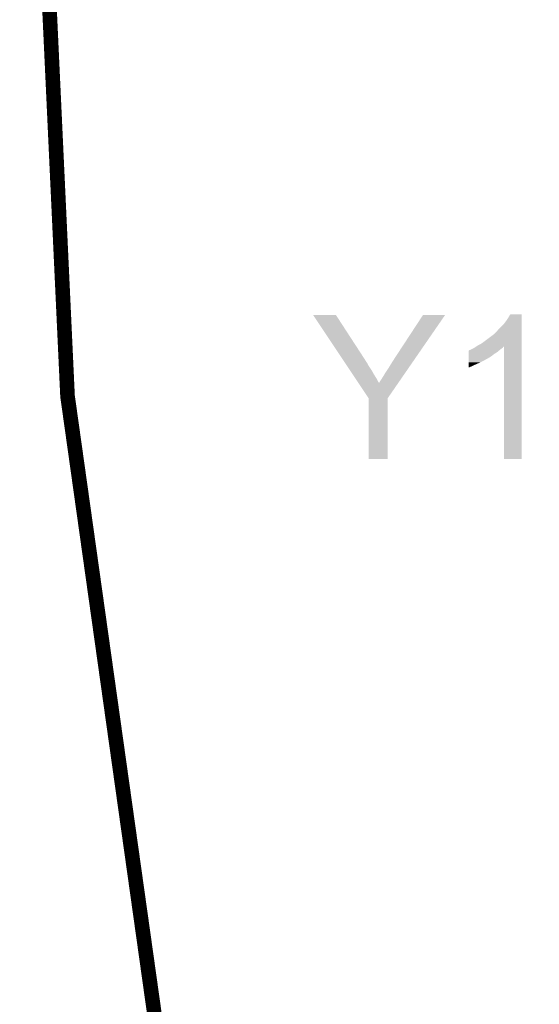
# Model space of a CAD drawing. Extents: x -52 to 48, y -3 to 57.
# Tile 2 of 96: x -52.13 to -48.6, y 17.09 to 23.77. Entities that reach past the tile are written whole.
import ezdxf

# ---------------------------------------------------------------- set-up
doc = ezdxf.new("R2010")
doc.units = 0
doc.layers.add('CLICK_SHIELD_FOR_RED_PITAYA_008', color=9, linetype='CONTINUOUS')
doc.layers.add('CLICK_SHIELD_FOR_RED_PITAYA_010', color=11, linetype='CONTINUOUS')

msp = doc.modelspace()

# ---------------------------------------------------------------- linework, layer by layer
at = {"layer": 'CLICK_SHIELD_FOR_RED_PITAYA_008', "const_width": 0.09906}
msp.add_lwpolyline([(-45.3263, 55.5879, 0.2369847), (-45.327318, -1.36703)], format="xyb", dxfattribs=at)
at = {"layer": 'CLICK_SHIELD_FOR_RED_PITAYA_010'}
for points in [[(-48.81626, 21.742398), (-48.801028, 21.767768), (-48.724822, 21.742398), (-48.72482, 21.767768)], [(-48.801028, 21.767768), (-48.801008, 21.7678), (-48.72482, 21.767768), (-48.801008, 21.7678)], [(-50.13701, 21.762696), (-49.982126, 21.76271), (-49.982116, 21.762696), (-49.982126, 21.76271)], [(-49.938922, 21.465538), (-50.13701, 21.762696), (-49.789078, 21.465538), (-49.982116, 21.762696)], [(-49.5808, 21.4757), (-49.392868, 21.762664), (-49.440792, 21.4757), (-49.243014, 21.762664)], [(-49.392868, 21.762664), (-49.39283, 21.76272), (-49.243014, 21.762664), (-49.39283, 21.76272)], [(-48.84928, 21.696682), (-48.8315, 21.71954), (-48.724824, 21.696682), (-48.724822, 21.71954)], [(-48.8315, 21.71954), (-48.81626, 21.742398), (-48.724822, 21.71954), (-48.724822, 21.742398)], [(-48.96866, 21.59), (-48.9077, 21.63573), (-48.724826, 21.59), (-48.724826, 21.63573)], [(-48.9077, 21.63573), (-48.907668, 21.63826), (-48.724826, 21.63573), (-48.724826, 21.63826)], [(-48.907668, 21.63826), (-48.905154, 21.638284), (-48.724826, 21.63826), (-48.724826, 21.638284)], [(-48.905154, 21.638284), (-48.902614, 21.643332), (-48.724826, 21.638284), (-48.724826, 21.643332)], [(-48.902614, 21.643332), (-48.897548, 21.645884), (-48.724826, 21.643332), (-48.724824, 21.645884)], [(-48.897548, 21.645884), (-48.884842, 21.661118), (-48.724824, 21.645884), (-48.724824, 21.661118)], [(-48.884842, 21.661118), (-48.84928, 21.696682), (-48.724824, 21.661118), (-48.724824, 21.696682)], [(-49.024542, 21.554438), (-48.996598, 21.56968), (-48.724828, 21.554438), (-48.724828, 21.56968)], [(-48.996598, 21.56968), (-48.96866, 21.59), (-48.724828, 21.56968), (-48.724826, 21.59)], [(-49.082958, 21.480778), (-49.082956, 21.49856), (-48.933102, 21.480778), (-48.91024, 21.49856)], [(-49.082956, 21.51126), (-49.082954, 21.521426), (-48.889922, 21.51126), (-48.877722, 21.521426)], [(-49.082956, 21.49856), (-49.082956, 21.51126), (-48.91024, 21.49856), (-48.889922, 21.51126)], [(-49.082954, 21.521426), (-49.080416, 21.52396), (-48.877722, 21.521426), (-48.87468, 21.52396)], [(-49.080416, 21.52396), (-49.0728, 21.5265), (-48.87468, 21.52396), (-48.871506, 21.5265)], [(-49.0728, 21.5265), (-49.057562, 21.53412), (-48.871506, 21.5265), (-48.86198, 21.53412)], [(-49.057562, 21.53412), (-49.047398, 21.539202), (-48.86198, 21.53412), (-48.855204, 21.539202)], [(-49.047398, 21.539202), (-49.043594, 21.541738), (-48.855204, 21.539202), (-48.851822, 21.541738)], [(-49.043594, 21.541738), (-49.032172, 21.549352), (-48.851822, 21.541738), (-48.846734, 21.549352)], [(-49.032172, 21.549352), (-49.03216, 21.54936), (-48.846734, 21.549352), (-48.844232, 21.54936)], [(-49.03216, 21.54936), (-49.024542, 21.554438), (-48.724828, 21.54936), (-48.724828, 21.554438)], [(-48.8442, 20.787392), (-48.844232, 21.54936), (-48.724852, 20.787392), (-48.724828, 21.54936)], [(-49.937228, 21.462996), (-49.938922, 21.465538), (-49.786538, 21.462996), (-49.789078, 21.465538)], [(-49.930456, 21.452838), (-49.937228, 21.462996), (-49.781458, 21.452838), (-49.786538, 21.462996)], [(-49.9203, 21.437602), (-49.930456, 21.452838), (-49.771302, 21.437602), (-49.781458, 21.452838)], [(-49.905058, 21.414738), (-49.9203, 21.437602), (-49.7586, 21.414738), (-49.771302, 21.437602)], [(-49.62398, 21.40712), (-49.60366, 21.44014), (-49.488058, 21.40712), (-49.4653, 21.44014)], [(-49.60366, 21.44014), (-49.5808, 21.4757), (-49.4653, 21.44014), (-49.440792, 21.4757)], [(-49.08296, 21.44268), (-49.082958, 21.45284), (-49.00168, 21.44268), (-48.983898, 21.45284)], [(-49.08296, 21.43506), (-49.08296, 21.44268), (-49.01946, 21.43506), (-49.00168, 21.44268)], [(-49.08296, 21.4249), (-49.08296, 21.43506), (-49.04232, 21.4249), (-49.01946, 21.43506)], [(-49.082958, 21.46554), (-49.082958, 21.480778), (-48.958494, 21.46554), (-48.933102, 21.480778)], [(-49.082958, 21.465536), (-49.082958, 21.46554), (-48.961046, 21.465536), (-48.958494, 21.46554)], [(-49.082958, 21.46046), (-49.082958, 21.465536), (-48.968662, 21.46046), (-48.961046, 21.465536)], [(-49.082958, 21.45284), (-49.082958, 21.46046), (-48.983898, 21.45284), (-48.968662, 21.46046)], [(-49.888128, 21.38934), (-49.905058, 21.414738), (-49.74082, 21.38934), (-49.7586, 21.414738)], [(-49.869502, 21.3614), (-49.888128, 21.38934), (-49.72558, 21.3614), (-49.74082, 21.38934)], [(-49.65954, 21.35124), (-49.644302, 21.37664), (-49.52657, 21.35124), (-49.509064, 21.37664)], [(-49.644302, 21.37664), (-49.62398, 21.40712), (-49.509064, 21.37664), (-49.488058, 21.40712)], [(-49.08296, 21.41474), (-49.08296, 21.4249), (-49.06264, 21.41474), (-49.04232, 21.4249)], [(-49.08296, 21.40716), (-49.08296, 21.41474), (-49.08296, 21.40716), (-49.06264, 21.41474)], [(-49.850878, 21.33346), (-49.869502, 21.3614), (-49.707802, 21.33346), (-49.72558, 21.3614)], [(-49.828952, 21.300568), (-49.850878, 21.33346), (-49.69002, 21.300568), (-49.707802, 21.33346)], [(-49.761144, 21.198846), (-49.828952, 21.300568), (-49.6316, 21.198846), (-49.561494, 21.300568)], [(-49.69002, 21.300568), (-49.690014, 21.302986), (-49.561494, 21.300568), (-49.559828, 21.302986)], [(-49.690014, 21.302986), (-49.687478, 21.305524), (-49.559828, 21.302986), (-49.558078, 21.305524)], [(-49.687478, 21.305524), (-49.682398, 21.315682), (-49.558078, 21.305524), (-49.551078, 21.315682)], [(-49.682398, 21.315682), (-49.67224, 21.33092), (-49.551078, 21.315682), (-49.540574, 21.33092)], [(-49.67224, 21.33092), (-49.65954, 21.35124), (-49.540574, 21.33092), (-49.52657, 21.35124)], [(-49.76114, 20.787392), (-49.761144, 21.198846), (-49.631632, 20.787392), (-49.6316, 21.198846)], [(-49.631632, 20.78736), (-49.76114, 20.787392), (-49.631632, 20.78736), (-49.631632, 20.787392)], [(-48.724852, 20.78736), (-48.8442, 20.787392), (-48.724852, 20.78736), (-48.724852, 20.787392)]]:
    msp.add_solid(points, dxfattribs=at)

doc.saveas('drawing.dxf')
